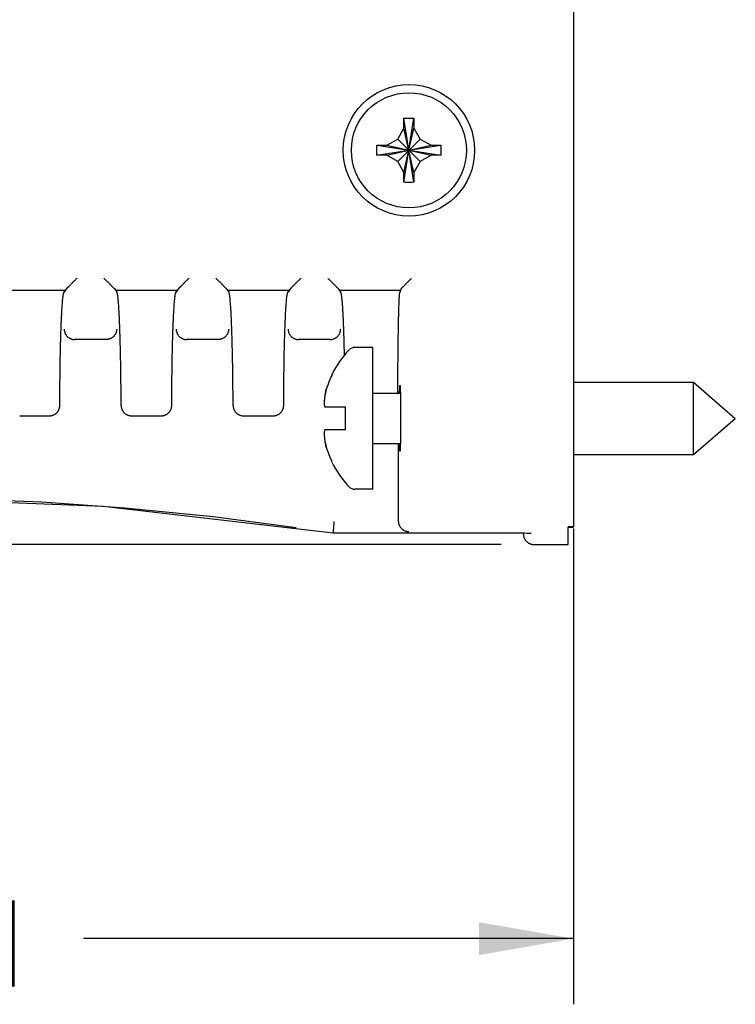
# Model space of a CAD drawing. Header units: inches. Extents: x 0 to 22, y 0 to 17.
# Tile 31 of 36: x 17 to 18.3, y 8.4 to 10.3. Entities that reach past the tile are written whole.
import ezdxf

# ---------------------------------------------------------------- set-up
doc = ezdxf.new("R2010")
doc.units = ezdxf.units.IN
doc.header["$LTSCALE"] = 1.21
doc.header["$MEASUREMENT"] = 0
doc.layers.get('0').update_dxf_attribs({"linetype": 'CONTINUOUS'})
doc.layers.add('DIMENSIONS', color=7, linetype='CONTINUOUS')
doc.styles.get("Standard").update_dxf_attribs({"font": 'txt', "width": 0.8})
doc.dimstyles.new('DIMSTYLE_1', dxfattribs={"dimtxt": 0.125, "dimasz": 0.18, "dimexe": 0.18, "dimexo": 0.0625, "dimgap": 0.09, "dimtad": 0, "dimtih": 1, "dimtoh": 1, "dimdec": 3, "dimzin": 4, "dimdsep": 46, "dimtxsty": 'STANDARD', "dimblk": '_FILLED', "dimblk1": '_FILLED', "dimblk2": '_FILLED', "dimcen": 0.09, "dimadec": 0, "dimazin": 0, "dimtp": 0.01, "dimtm": 0.01, "dimtfac": 1, "dimtdec": 3, "dimtofl": 0, "dimtmove": 0, "dimatfit": 3, "dimldrblk": '_FILLED', "dimfxl": 1, "dimtolj": 1, "dimtzin": 4, "dimarcsym": 0})

# ---------------------------------------------------------------- blocks, each defined once
blk = doc.blocks.new('_FILLED')
at = {"color": 0, "linetype": 'BYBLOCK'}
blk.add_solid([(0, 0), (-1, 0.174), (-1, -0.174)], dxfattribs=at)
blk = doc.blocks.new('*D1')
at = {"layer": 'DIMENSIONS', "color": 2, "linetype": 'CONTINUOUS'}
for p, q in [((17.9438, 14.2792), (13.5813, 14.2792)), ((13.7063, 14.2792), (13.7063, 11.5598)), ((13.7063, 9.2792), (13.7063, 11.3098)), ((17.8785, 9.2792), (13.5813, 9.2792))]:
    blk.add_line(p, q, dxfattribs=at)
at = {"layer": 'DIMENSIONS', "color": 2, "linetype": 'CONTINUOUS', "xscale": 0.18, "yscale": 0.18, "zscale": 0.18}
for p, rotation in [((13.7063, 14.2792), 90), ((13.7063, 9.2792), 270)]:
    blk.add_blockref('_FILLED', p, dxfattribs=dict(at, rotation=rotation))
at = {"layer": 'DIMENSIONS', "color": 2, "linetype": 'CONTINUOUS', "width": 0.8}
for s, p in [('[', (13.7688, 11.3723)), (']', (14.1688, 11.3723)), ('5.000', (13.1438, 11.3723)), ('127', (13.8688, 11.3723))]:
    blk.add_text(s, height=0.125, dxfattribs=at).set_placement(p)
blk = doc.blocks.new('*D2')
at = {"layer": 'DIMENSIONS', "color": 2, "linetype": 'CONTINUOUS'}
for p, q in [((14.7018, 9.4767), (14.7018, 8.4042)), ((18.0163, 9.3096), (18.0163, 8.4042)), ((14.7018, 8.5292), (15.634, 8.5292)), ((18.0163, 8.5292), (17.084, 8.5292))]:
    blk.add_line(p, q, dxfattribs=at)
at = {"layer": 'DIMENSIONS', "color": 2, "linetype": 'CONTINUOUS', "xscale": 0.18, "yscale": 0.18, "zscale": 0.18, "rotation": 180}
blk.add_blockref('_FILLED', (14.7018, 8.5292), dxfattribs=at)
at = {"layer": 'DIMENSIONS', "color": 2, "linetype": 'CONTINUOUS', "xscale": 0.18, "yscale": 0.18, "zscale": 0.18}
blk.add_blockref('_FILLED', (18.0163, 8.5292), dxfattribs=at)
at = {"layer": 'DIMENSIONS', "color": 2, "linetype": 'CONTINUOUS', "width": 0.8}
for s, p in [('[', (16.3215, 8.4667)), (']', (16.9215, 8.4667)), ('3.315', (15.6965, 8.4667)), ('84.19', (16.4215, 8.4667))]:
    blk.add_text(s, height=0.125, dxfattribs=at).set_placement(p)

msp = doc.modelspace()

# ---------------------------------------------------------------- linework, layer by layer
at = {"color": 7, "linetype": 'CONTINUOUS'}
for p, q in [((18.0163, 14.231), (18.0163, 9.3127)), ((17.7127, 9.9684), (17.6938, 10.0901)), ((17.6938, 9.9684), (17.7127, 10.0901)), ((17.6938, 10.0712), (17.6938, 10.0895)), ((17.7128, 10.0895), (17.7128, 10.0712)), ((17.6819, 10.0506), (17.6938, 10.0712)), ((17.7128, 9.9872), (17.6938, 10.0712)), ((17.6938, 9.9872), (17.7128, 10.0712)), ((17.7128, 10.0712), (17.7247, 10.0506)), ((17.6613, 10.0387), (17.6819, 10.0506)), ((17.6819, 10.0506), (17.7247, 10.0078)), ((17.6819, 10.0078), (17.7247, 10.0506)), ((17.7247, 10.0506), (17.7453, 10.0387)), ((17.6424, 10.0198), (17.7641, 10.0387)), ((17.6424, 10.0387), (17.7641, 10.0198)), ((17.643, 10.0387), (17.6613, 10.0387)), ((17.6613, 10.0197), (17.7453, 10.0387)), ((17.6613, 10.0387), (17.7453, 10.0197)), ((17.7453, 10.0387), (17.7635, 10.0387)), ((17.6613, 10.0197), (17.643, 10.0197)), ((17.6819, 10.0078), (17.6613, 10.0197)), ((17.6938, 9.9872), (17.6819, 10.0078)), ((17.7247, 10.0078), (17.7128, 9.9872)), ((17.7453, 10.0197), (17.7247, 10.0078)), ((17.7635, 10.0197), (17.7453, 10.0197)), ((17.6938, 9.969), (17.6938, 9.9872)), ((17.7128, 9.9872), (17.7128, 9.969)), ((17.0495, 9.7624), (16.9323, 9.7624)), ((17.0519, 9.7661), (17.0474, 9.7592)), ((17.0474, 9.7592), (17.0474, 9.7624)), ((17.1428, 9.7661), (17.1474, 9.7592)), ((17.2625, 9.7624), (17.1453, 9.7624)), ((17.1474, 9.7592), (17.1474, 9.7624)), ((17.2649, 9.7661), (17.2604, 9.7592)), ((17.2604, 9.7592), (17.2604, 9.7624)), ((17.3558, 9.7661), (17.3604, 9.7592)), ((17.4755, 9.7624), (17.3583, 9.7624)), ((17.3604, 9.7592), (17.3604, 9.7624)), ((17.4779, 9.7661), (17.4734, 9.7592)), ((17.4734, 9.7592), (17.4734, 9.7624)), ((17.5688, 9.7661), (17.5734, 9.7592)), ((17.6873, 9.7624), (17.5713, 9.7624)), ((17.5734, 9.7592), (17.5734, 9.7624)), ((17.6885, 9.7661), (17.6863, 9.7592)), ((17.6864, 9.7624), (17.6864, 9.7592)), ((17.1274, 9.6692), (17.0673, 9.6692)), ((17.3404, 9.6692), (17.2803, 9.6692)), ((17.5534, 9.6692), (17.4933, 9.6692)), ((17.6343, 9.6542), (17.6003, 9.6542)), ((17.6343, 9.3842), (17.6343, 9.6542)), ((18.0163, 9.5882), (18.2449, 9.5882)), ((18.2449, 9.5882), (18.3243, 9.5192)), ((18.2449, 9.4502), (18.2449, 9.5882)), ((17.6343, 9.5672), (17.687, 9.5672)), ((17.5431, 9.5412), (17.5823, 9.5412)), ((17.5823, 9.4972), (17.5823, 9.5412)), ((16.9627, 9.5239), (17.019, 9.5239)), ((17.1757, 9.5239), (17.232, 9.5239)), ((17.3887, 9.5239), (17.445, 9.5239)), ((18.2449, 9.4502), (18.3243, 9.5192)), ((17.5823, 9.4972), (17.5431, 9.4972)), ((17.6343, 9.4712), (17.687, 9.4712)), ((17.6837, 9.3237), (17.6837, 9.4712)), ((18.0163, 9.4502), (18.2449, 9.4502)), ((17.6343, 9.3842), (17.6003, 9.3842)), ((18.0063, 9.2792), (18.0063, 9.3126)), ((18.0063, 9.3121), (18.0163, 9.3121)), ((17.5589, 9.3014), (17.559, 9.3014)), ((17.559, 9.3014), (17.5591, 9.303)), ((17.921, 9.2982), (17.9209, 9.3012)), ((17.9239, 9.3011), (17.9281, 9.301)), ((17.941, 9.2792), (18.0063, 9.2792))]:
    msp.add_line(p, q, dxfattribs=at)
for points in [[(15.7837, 9.3014), (16.2217, 9.3524), (16.6717, 9.3699), (17.1218, 9.3524), (17.5589, 9.3014)], [(16.5565, 9.3688), (16.7853, 9.3688), (17.0045, 9.3603)], [(17.0045, 9.3603), (17.1627, 9.349), (17.3307, 9.3322), (17.4888, 9.3118)], [(17.5589, 9.3014), (17.907, 9.3013), (17.9133, 9.3013), (17.9189, 9.3012), (17.9239, 9.3011)], [(17.9281, 9.301), (17.9314, 9.3008), (17.9339, 9.3007), (17.9355, 9.3006), (17.9358, 9.3005)]]:
    msp.add_lwpolyline(points, dxfattribs=at)
for radius in [0.125, 0.1095]:
    msp.add_circle((17.7033, 10.0292), radius, dxfattribs=at)
for centre, radius, start, end in [((17.7261, 9.5192), 0.1889, 136.356, 153.8975), ((17.6003, 9.6392), 0.015, 90, 136.356), ((17.7261, 9.5192), 0.1883, 154.2557, 163.0216), ((17.7261, 9.5192), 0.1883, 196.9784, 205.7443), ((17.7261, 9.5192), 0.1889, 206.1025, 223.644), ((17.6003, 9.3992), 0.015, 223.644, 270)]:
    msp.add_arc(centre, radius, start, end, dxfattribs=at)
for points, knots in [([(17.6938, 10.0901), (17.6948, 10.0901), (17.697, 10.0902), (17.7001, 10.0902), (17.7022, 10.0902), (17.7033, 10.0902)], [0, 0, 0, 0, 0.332977, 0.666345, 1, 1, 1, 1]), ([(17.6938, 10.0895), (17.6938, 10.0896), (17.6938, 10.0897), (17.6938, 10.0899), (17.6938, 10.09), (17.6938, 10.0901)], [0, 0, 0, 0, 0.333509, 0.666883, 1, 1, 1, 1]), ([(17.7033, 10.0902), (17.7043, 10.0902), (17.7064, 10.0902), (17.7096, 10.0902), (17.7117, 10.0901), (17.7127, 10.0901)], [0, 0, 0, 0, 0.333651, 0.66705, 1, 1, 1, 1]), ([(17.7127, 10.0901), (17.7128, 10.09), (17.7128, 10.0899), (17.7128, 10.0897), (17.7128, 10.0896), (17.7128, 10.0895)], [0, 0, 0, 0, 0.333117, 0.666491, 1, 1, 1, 1]), ([(17.6424, 10.0198), (17.6424, 10.0219), (17.6423, 10.0261), (17.6423, 10.0324), (17.6424, 10.0366), (17.6424, 10.0387)], [0, 0, 0, 0, 0.333187, 0.666813, 1, 1, 1, 1]), ([(17.6424, 10.0387), (17.6425, 10.0387), (17.6426, 10.0387), (17.6428, 10.0387), (17.6429, 10.0387), (17.643, 10.0387)], [0, 0, 0, 0, 0.333117, 0.66645, 1, 1, 1, 1]), ([(17.7635, 10.0387), (17.7636, 10.0387), (17.7637, 10.0387), (17.7639, 10.0387), (17.7641, 10.0387), (17.7641, 10.0387)], [0, 0, 0, 0, 0.333502, 0.666883, 1, 1, 1, 1]), ([(17.7641, 10.0387), (17.7642, 10.0366), (17.7643, 10.0324), (17.7643, 10.0261), (17.7642, 10.0219), (17.7641, 10.0198)], [0, 0, 0, 0, 0.333187, 0.666813, 1, 1, 1, 1]), ([(17.643, 10.0197), (17.6429, 10.0197), (17.6428, 10.0197), (17.6426, 10.0197), (17.6425, 10.0198), (17.6424, 10.0198)], [0, 0, 0, 0, 0.33355, 0.666883, 1, 1, 1, 1]), ([(17.7641, 10.0198), (17.7641, 10.0198), (17.7639, 10.0197), (17.7637, 10.0197), (17.7636, 10.0197), (17.7635, 10.0197)], [0, 0, 0, 0, 0.333117, 0.66645, 1, 1, 1, 1]), ([(17.6938, 9.9684), (17.6938, 9.9684), (17.6938, 9.9686), (17.6938, 9.9688), (17.6938, 9.9689), (17.6938, 9.969)], [0, 0, 0, 0, 0.333117, 0.66645, 1, 1, 1, 1]), ([(17.7033, 9.9682), (17.7022, 9.9682), (17.7001, 9.9682), (17.697, 9.9683), (17.6948, 9.9683), (17.6938, 9.9684)], [0, 0, 0, 0, 0.333651, 0.66705, 1, 1, 1, 1]), ([(17.7127, 9.9684), (17.7117, 9.9683), (17.7096, 9.9683), (17.7064, 9.9682), (17.7043, 9.9682), (17.7033, 9.9682)], [0, 0, 0, 0, 0.332977, 0.666345, 1, 1, 1, 1]), ([(17.7128, 9.969), (17.7128, 9.9689), (17.7128, 9.9688), (17.7128, 9.9686), (17.7128, 9.9684), (17.7127, 9.9684)], [0, 0, 0, 0, 0.333509, 0.666883, 1, 1, 1, 1]), ([(17.0719, 9.7861), (17.0712, 9.7853), (17.0697, 9.7839), (17.0676, 9.7817), (17.0655, 9.7797), (17.0636, 9.7777), (17.0618, 9.7759), (17.0601, 9.7743), (17.0586, 9.7728), (17.0573, 9.7714), (17.0561, 9.7703), (17.0551, 9.7693), (17.0543, 9.7685), (17.0536, 9.7678), (17.053, 9.7672), (17.0526, 9.7668), (17.0523, 9.7664), (17.0521, 9.7662), (17.052, 9.7661), (17.0519, 9.7661)], [0, 0, 0, 0, 0.110299, 0.218134, 0.321797, 0.419984, 0.510977, 0.593886, 0.668432, 0.734308, 0.79186, 0.84157, 0.883637, 0.918453, 0.946639, 0.968548, 0.984369, 0.994461, 1, 1, 1, 1]), ([(17.1228, 9.7861), (17.1235, 9.7853), (17.125, 9.7839), (17.1271, 9.7817), (17.1292, 9.7797), (17.1312, 9.7777), (17.133, 9.7759), (17.1346, 9.7743), (17.1361, 9.7728), (17.1374, 9.7714), (17.1386, 9.7703), (17.1396, 9.7693), (17.1404, 9.7685), (17.1411, 9.7678), (17.1417, 9.7672), (17.1421, 9.7668), (17.1425, 9.7664), (17.1427, 9.7662), (17.1428, 9.7661), (17.1428, 9.7661)], [0, 0, 0, 0, 0.110299, 0.218134, 0.321797, 0.419984, 0.510977, 0.593886, 0.668432, 0.734308, 0.79186, 0.84157, 0.883637, 0.918453, 0.946639, 0.968548, 0.984369, 0.994461, 1, 1, 1, 1]), ([(17.2849, 9.7861), (17.2842, 9.7853), (17.2827, 9.7839), (17.2806, 9.7817), (17.2785, 9.7797), (17.2766, 9.7777), (17.2748, 9.7759), (17.2731, 9.7743), (17.2716, 9.7728), (17.2703, 9.7714), (17.2691, 9.7703), (17.2681, 9.7693), (17.2673, 9.7685), (17.2666, 9.7678), (17.266, 9.7672), (17.2656, 9.7668), (17.2653, 9.7664), (17.2651, 9.7662), (17.265, 9.7661), (17.2649, 9.7661)], [0, 0, 0, 0, 0.110299, 0.218134, 0.321797, 0.419984, 0.510977, 0.593886, 0.668432, 0.734308, 0.79186, 0.84157, 0.883637, 0.918453, 0.946639, 0.968548, 0.984369, 0.994461, 1, 1, 1, 1]), ([(17.3358, 9.7861), (17.3365, 9.7853), (17.338, 9.7839), (17.3401, 9.7817), (17.3422, 9.7797), (17.3442, 9.7777), (17.346, 9.7759), (17.3476, 9.7743), (17.3491, 9.7728), (17.3504, 9.7714), (17.3516, 9.7703), (17.3526, 9.7693), (17.3534, 9.7685), (17.3541, 9.7678), (17.3547, 9.7672), (17.3551, 9.7668), (17.3555, 9.7664), (17.3557, 9.7662), (17.3558, 9.7661), (17.3558, 9.7661)], [0, 0, 0, 0, 0.110299, 0.218134, 0.321797, 0.419984, 0.510977, 0.593886, 0.668432, 0.734308, 0.79186, 0.84157, 0.883637, 0.918453, 0.946639, 0.968548, 0.984369, 0.994461, 1, 1, 1, 1]), ([(17.4979, 9.7861), (17.4972, 9.7853), (17.4957, 9.7839), (17.4936, 9.7817), (17.4915, 9.7797), (17.4896, 9.7777), (17.4878, 9.7759), (17.4861, 9.7743), (17.4846, 9.7728), (17.4833, 9.7714), (17.4821, 9.7703), (17.4811, 9.7693), (17.4803, 9.7685), (17.4796, 9.7678), (17.479, 9.7672), (17.4786, 9.7668), (17.4783, 9.7664), (17.4781, 9.7662), (17.478, 9.7661), (17.4779, 9.7661)], [0, 0, 0, 0, 0.110299, 0.218134, 0.321797, 0.419984, 0.510977, 0.593886, 0.668432, 0.734308, 0.79186, 0.84157, 0.883637, 0.918453, 0.946639, 0.968548, 0.984369, 0.994461, 1, 1, 1, 1]), ([(17.5488, 9.7861), (17.5495, 9.7853), (17.551, 9.7839), (17.5531, 9.7817), (17.5552, 9.7797), (17.5572, 9.7777), (17.559, 9.7759), (17.5606, 9.7743), (17.5621, 9.7728), (17.5634, 9.7714), (17.5646, 9.7703), (17.5656, 9.7693), (17.5664, 9.7685), (17.5671, 9.7678), (17.5677, 9.7672), (17.5681, 9.7668), (17.5685, 9.7664), (17.5687, 9.7662), (17.5688, 9.7661), (17.5688, 9.7661)], [0, 0, 0, 0, 0.110299, 0.218134, 0.321797, 0.419984, 0.510977, 0.593886, 0.668432, 0.734308, 0.79186, 0.84157, 0.883637, 0.918453, 0.946639, 0.968548, 0.984369, 0.994461, 1, 1, 1, 1]), ([(17.6886, 9.7661), (17.6886, 9.7661), (17.6887, 9.7663), (17.689, 9.7665), (17.6893, 9.7668), (17.6898, 9.7673), (17.6904, 9.7679), (17.6911, 9.7686), (17.6919, 9.7694), (17.6929, 9.7704), (17.6941, 9.7716), (17.6954, 9.7729), (17.6969, 9.7744), (17.6985, 9.776), (17.7003, 9.7778), (17.7022, 9.7798), (17.7043, 9.7818), (17.7064, 9.7839), (17.7078, 9.7853), (17.7085, 9.7861)], [0, 0, 0, 0, 0.006346, 0.017994, 0.035097, 0.057997, 0.087001, 0.122531, 0.165182, 0.215304, 0.273062, 0.338956, 0.413232, 0.495567, 0.585709, 0.68273, 0.785001, 0.89131, 1, 1, 1, 1]), ([(17.0413, 9.6847), (17.0414, 9.6876), (17.0416, 9.6931), (17.0419, 9.7013), (17.0422, 9.7089), (17.0426, 9.7161), (17.0429, 9.7228), (17.0433, 9.7289), (17.0437, 9.7346), (17.044, 9.7396), (17.0444, 9.7441), (17.0448, 9.748), (17.0452, 9.7514), (17.0456, 9.7541), (17.046, 9.7563), (17.0464, 9.7578), (17.0468, 9.7588), (17.0472, 9.7592), (17.0474, 9.7592)], [0, 0, 0, 0, 0.114331, 0.222803, 0.325013, 0.420804, 0.509902, 0.592023, 0.667059, 0.734746, 0.794936, 0.847515, 0.892307, 0.929272, 0.958337, 0.979512, 0.993024, 1, 1, 1, 1]), ([(17.1534, 9.6847), (17.1533, 9.6876), (17.1531, 9.6931), (17.1528, 9.7013), (17.1525, 9.7089), (17.1522, 9.7161), (17.1518, 9.7228), (17.1514, 9.7289), (17.1511, 9.7346), (17.1507, 9.7396), (17.1503, 9.7441), (17.1499, 9.748), (17.1495, 9.7514), (17.1491, 9.7541), (17.1487, 9.7563), (17.1483, 9.7578), (17.1479, 9.7588), (17.1475, 9.7592), (17.1474, 9.7592)], [0, 0, 0, 0, 0.114331, 0.222803, 0.325013, 0.420804, 0.509902, 0.592023, 0.667059, 0.734746, 0.794936, 0.847515, 0.892307, 0.929272, 0.958337, 0.979512, 0.993024, 1, 1, 1, 1]), ([(17.2543, 9.6847), (17.2544, 9.6876), (17.2546, 9.6931), (17.2549, 9.7013), (17.2552, 9.7089), (17.2556, 9.7161), (17.2559, 9.7228), (17.2563, 9.7289), (17.2567, 9.7346), (17.257, 9.7396), (17.2574, 9.7441), (17.2578, 9.748), (17.2582, 9.7514), (17.2586, 9.7541), (17.259, 9.7563), (17.2594, 9.7578), (17.2598, 9.7588), (17.2602, 9.7592), (17.2604, 9.7592)], [0, 0, 0, 0, 0.114331, 0.222803, 0.325013, 0.420804, 0.509902, 0.592023, 0.667059, 0.734746, 0.794936, 0.847515, 0.892307, 0.929272, 0.958337, 0.979512, 0.993024, 1, 1, 1, 1]), ([(17.3664, 9.6847), (17.3663, 9.6876), (17.3661, 9.6931), (17.3658, 9.7013), (17.3655, 9.7089), (17.3652, 9.7161), (17.3648, 9.7228), (17.3644, 9.7289), (17.3641, 9.7346), (17.3637, 9.7396), (17.3633, 9.7441), (17.3629, 9.748), (17.3625, 9.7514), (17.3621, 9.7541), (17.3617, 9.7563), (17.3613, 9.7578), (17.3609, 9.7588), (17.3605, 9.7592), (17.3604, 9.7592)], [0, 0, 0, 0, 0.114331, 0.222803, 0.325013, 0.420804, 0.509902, 0.592023, 0.667059, 0.734746, 0.794936, 0.847515, 0.892307, 0.929272, 0.958337, 0.979512, 0.993024, 1, 1, 1, 1]), ([(17.4673, 9.6847), (17.4674, 9.6876), (17.4676, 9.6931), (17.4679, 9.7013), (17.4682, 9.7089), (17.4686, 9.7161), (17.4689, 9.7228), (17.4693, 9.7289), (17.4697, 9.7346), (17.47, 9.7396), (17.4704, 9.7441), (17.4708, 9.748), (17.4712, 9.7514), (17.4716, 9.7541), (17.472, 9.7563), (17.4724, 9.7578), (17.4728, 9.7588), (17.4732, 9.7592), (17.4734, 9.7592)], [0, 0, 0, 0, 0.114331, 0.222803, 0.325013, 0.420804, 0.509902, 0.592023, 0.667059, 0.734746, 0.794936, 0.847515, 0.892307, 0.929272, 0.958337, 0.979512, 0.993024, 1, 1, 1, 1]), ([(17.5795, 9.6838), (17.5794, 9.6867), (17.5792, 9.6923), (17.5789, 9.7006), (17.5785, 9.7083), (17.5782, 9.7156), (17.5778, 9.7223), (17.5775, 9.7286), (17.5771, 9.7343), (17.5767, 9.7394), (17.5763, 9.7439), (17.5759, 9.7479), (17.5755, 9.7513), (17.5751, 9.7541), (17.5747, 9.7562), (17.5743, 9.7578), (17.5739, 9.7588), (17.5735, 9.7592), (17.5734, 9.7592)], [0, 0, 0, 0, 0.114259, 0.22267, 0.324897, 0.420643, 0.509752, 0.591895, 0.666937, 0.734663, 0.79487, 0.847475, 0.892297, 0.929277, 0.958358, 0.979539, 0.993047, 1, 1, 1, 1]), ([(17.6822, 9.5672), (17.6822, 9.5687), (17.6822, 9.574), (17.6822, 9.5831), (17.6823, 9.5946), (17.6824, 9.6059), (17.6824, 9.617), (17.6825, 9.6278), (17.6826, 9.6384), (17.6827, 9.6486), (17.6829, 9.6586), (17.683, 9.6682), (17.6831, 9.6774), (17.6833, 9.6862), (17.6834, 9.6946), (17.6836, 9.7026), (17.6837, 9.7101), (17.6839, 9.7171), (17.6841, 9.7236), (17.6843, 9.7296), (17.6844, 9.7351), (17.6846, 9.7401), (17.6848, 9.7445), (17.685, 9.7483), (17.6852, 9.7516), (17.6854, 9.7543), (17.6856, 9.7563), (17.6858, 9.7579), (17.686, 9.7587), (17.6861, 9.7592), (17.6863, 9.7592)], [0, 0, 0, 0, 0.022487, 0.083125, 0.142887, 0.201703, 0.259391, 0.315768, 0.370771, 0.424211, 0.475941, 0.525893, 0.573882, 0.619805, 0.663579, 0.705041, 0.744125, 0.780736, 0.814743, 0.846106, 0.874731, 0.900525, 0.923461, 0.943461, 0.96047, 0.974469, 0.985411, 0.993281, 0.998094, 1, 1, 1, 1]), ([(17.0474, 9.6892), (17.0474, 9.6886), (17.0474, 9.6874), (17.0477, 9.6856), (17.0481, 9.6838), (17.0487, 9.682), (17.0494, 9.6803), (17.0503, 9.6787), (17.0514, 9.6772), (17.0526, 9.6758), (17.0539, 9.6744), (17.0553, 9.6733), (17.0568, 9.6722), (17.0584, 9.6713), (17.0601, 9.6706), (17.0619, 9.67), (17.0637, 9.6695), (17.0655, 9.6693), (17.0667, 9.6692), (17.0673, 9.6692)], [0, 0, 0, 0, 0.058096, 0.116619, 0.175342, 0.234203, 0.293132, 0.352083, 0.411024, 0.470074, 0.529051, 0.588088, 0.647037, 0.706051, 0.765029, 0.824067, 0.882957, 0.941738, 1, 1, 1, 1]), ([(17.1474, 9.6892), (17.1474, 9.6886), (17.1473, 9.6874), (17.147, 9.6856), (17.1466, 9.6838), (17.146, 9.682), (17.1453, 9.6803), (17.1444, 9.6787), (17.1433, 9.6772), (17.1422, 9.6758), (17.1408, 9.6744), (17.1394, 9.6733), (17.1379, 9.6722), (17.1363, 9.6713), (17.1346, 9.6706), (17.1328, 9.67), (17.131, 9.6695), (17.1292, 9.6693), (17.128, 9.6692), (17.1274, 9.6692)], [0, 0, 0, 0, 0.058441, 0.117109, 0.175877, 0.234722, 0.29362, 0.352538, 0.41144, 0.470441, 0.529369, 0.58836, 0.647263, 0.706231, 0.76516, 0.824149, 0.882997, 0.941749, 1, 1, 1, 1]), ([(17.2604, 9.6892), (17.2604, 9.6886), (17.2604, 9.6874), (17.2607, 9.6856), (17.2611, 9.6838), (17.2617, 9.682), (17.2624, 9.6803), (17.2633, 9.6787), (17.2644, 9.6772), (17.2656, 9.6758), (17.2669, 9.6744), (17.2683, 9.6733), (17.2698, 9.6722), (17.2714, 9.6713), (17.2731, 9.6706), (17.2749, 9.67), (17.2767, 9.6695), (17.2785, 9.6693), (17.2797, 9.6692), (17.2803, 9.6692)], [0, 0, 0, 0, 0.058096, 0.116619, 0.175342, 0.234203, 0.293132, 0.352083, 0.411024, 0.470074, 0.529051, 0.588088, 0.647037, 0.706051, 0.765029, 0.824067, 0.882957, 0.941738, 1, 1, 1, 1]), ([(17.3604, 9.6892), (17.3604, 9.6886), (17.3603, 9.6874), (17.36, 9.6856), (17.3596, 9.6838), (17.359, 9.682), (17.3583, 9.6803), (17.3574, 9.6787), (17.3563, 9.6772), (17.3552, 9.6758), (17.3538, 9.6744), (17.3524, 9.6733), (17.3509, 9.6722), (17.3493, 9.6713), (17.3476, 9.6706), (17.3458, 9.67), (17.344, 9.6695), (17.3422, 9.6693), (17.341, 9.6692), (17.3404, 9.6692)], [0, 0, 0, 0, 0.058441, 0.117109, 0.175877, 0.234722, 0.29362, 0.352538, 0.41144, 0.470441, 0.529369, 0.58836, 0.647263, 0.706231, 0.76516, 0.824149, 0.882997, 0.941749, 1, 1, 1, 1]), ([(17.4734, 9.6892), (17.4734, 9.6886), (17.4734, 9.6874), (17.4737, 9.6856), (17.4741, 9.6838), (17.4747, 9.682), (17.4754, 9.6803), (17.4763, 9.6787), (17.4774, 9.6772), (17.4786, 9.6758), (17.4799, 9.6744), (17.4813, 9.6733), (17.4828, 9.6722), (17.4844, 9.6713), (17.4861, 9.6706), (17.4879, 9.67), (17.4897, 9.6695), (17.4915, 9.6693), (17.4927, 9.6692), (17.4933, 9.6692)], [0, 0, 0, 0, 0.058096, 0.116619, 0.175342, 0.234203, 0.293132, 0.352083, 0.411024, 0.470074, 0.529051, 0.588088, 0.647037, 0.706051, 0.765029, 0.824067, 0.882957, 0.941738, 1, 1, 1, 1]), ([(17.5534, 9.6692), (17.554, 9.6692), (17.5552, 9.6693), (17.557, 9.6695), (17.5588, 9.67), (17.5606, 9.6706), (17.5623, 9.6713), (17.5639, 9.6722), (17.5654, 9.6733), (17.5668, 9.6744), (17.5682, 9.6757), (17.5693, 9.6772), (17.5704, 9.6787), (17.5713, 9.6803), (17.572, 9.682), (17.5726, 9.6838), (17.573, 9.6856), (17.5733, 9.6874), (17.5733, 9.6886), (17.5733, 9.6892)], [0, 0, 0, 0, 0.058209, 0.116925, 0.175728, 0.234669, 0.293549, 0.35247, 0.411327, 0.47027, 0.529149, 0.588102, 0.646962, 0.705848, 0.764715, 0.823544, 0.882361, 0.941176, 1, 1, 1, 1]), ([(17.039, 9.5439), (17.039, 9.5479), (17.0391, 9.5559), (17.0392, 9.5678), (17.0392, 9.5796), (17.0394, 9.5913), (17.0395, 9.6028), (17.0397, 9.614), (17.0398, 9.6251), (17.04, 9.6358), (17.0402, 9.6463), (17.0405, 9.6564), (17.0407, 9.6662), (17.041, 9.6756), (17.0412, 9.6817), (17.0413, 9.6847)], [0, 0, 0, 0, 0.085492, 0.170354, 0.25428, 0.337156, 0.418718, 0.498729, 0.57707, 0.65345, 0.72773, 0.799723, 0.869183, 0.936018, 1, 1, 1, 1]), ([(17.1557, 9.5439), (17.1557, 9.5479), (17.1556, 9.5559), (17.1556, 9.5678), (17.1555, 9.5796), (17.1554, 9.5913), (17.1552, 9.6028), (17.1551, 9.614), (17.1549, 9.6251), (17.1547, 9.6358), (17.1545, 9.6463), (17.1542, 9.6564), (17.154, 9.6662), (17.1537, 9.6756), (17.1535, 9.6817), (17.1534, 9.6847)], [0, 0, 0, 0, 0.085492, 0.170354, 0.25428, 0.337156, 0.418718, 0.498729, 0.57707, 0.65345, 0.72773, 0.799723, 0.869183, 0.936018, 1, 1, 1, 1]), ([(17.252, 9.5439), (17.252, 9.5479), (17.2521, 9.5559), (17.2522, 9.5678), (17.2522, 9.5796), (17.2524, 9.5913), (17.2525, 9.6028), (17.2527, 9.614), (17.2528, 9.6251), (17.253, 9.6358), (17.2532, 9.6463), (17.2535, 9.6564), (17.2537, 9.6662), (17.254, 9.6756), (17.2542, 9.6817), (17.2543, 9.6847)], [0, 0, 0, 0, 0.085492, 0.170354, 0.25428, 0.337156, 0.418718, 0.498729, 0.57707, 0.65345, 0.72773, 0.799723, 0.869183, 0.936018, 1, 1, 1, 1]), ([(17.3687, 9.5439), (17.3687, 9.5479), (17.3686, 9.5559), (17.3686, 9.5678), (17.3685, 9.5796), (17.3684, 9.5913), (17.3682, 9.6028), (17.3681, 9.614), (17.3679, 9.6251), (17.3677, 9.6358), (17.3675, 9.6463), (17.3672, 9.6564), (17.367, 9.6662), (17.3667, 9.6756), (17.3665, 9.6817), (17.3664, 9.6847)], [0, 0, 0, 0, 0.085492, 0.170354, 0.25428, 0.337156, 0.418718, 0.498729, 0.57707, 0.65345, 0.72773, 0.799723, 0.869183, 0.936018, 1, 1, 1, 1]), ([(17.465, 9.5439), (17.465, 9.5479), (17.4651, 9.5559), (17.4652, 9.5678), (17.4652, 9.5796), (17.4654, 9.5913), (17.4655, 9.6028), (17.4657, 9.614), (17.4658, 9.6251), (17.466, 9.6358), (17.4662, 9.6463), (17.4665, 9.6564), (17.4667, 9.6662), (17.467, 9.6756), (17.4672, 9.6817), (17.4673, 9.6847)], [0, 0, 0, 0, 0.085492, 0.170354, 0.25428, 0.337156, 0.418718, 0.498729, 0.57707, 0.65345, 0.72773, 0.799723, 0.869183, 0.936018, 1, 1, 1, 1]), ([(17.5806, 9.6385), (17.5806, 9.6407), (17.5805, 9.6463), (17.5803, 9.6552), (17.58, 9.6651), (17.5798, 9.6746), (17.5796, 9.6808), (17.5795, 9.6838)], [0, 0, 0, 0, 0.145629, 0.371446, 0.589471, 0.799116, 1, 1, 1, 1]), ([(17.5569, 9.6019), (17.5569, 9.6018), (17.5568, 9.6016), (17.5566, 9.6013), (17.5565, 9.6011), (17.5565, 9.601)], [0, 0, 0, 0, 0.333326, 0.666621, 1, 1, 1, 1]), ([(17.546, 9.5742), (17.5452, 9.5712), (17.5439, 9.5654), (17.5425, 9.5567), (17.542, 9.551), (17.5418, 9.5482)], [0, 0, 0, 0, 0.354739, 0.681395, 1, 1, 1, 1]), ([(17.6856, 9.5672), (17.6856, 9.5673), (17.6856, 9.5687), (17.6856, 9.5705), (17.6857, 9.5728), (17.6858, 9.5743), (17.6858, 9.5757), (17.6859, 9.5769), (17.6859, 9.578), (17.686, 9.579), (17.686, 9.5798), (17.686, 9.5804), (17.6861, 9.5808), (17.6861, 9.581), (17.6861, 9.5812), (17.6862, 9.5814), (17.6862, 9.5815), (17.6862, 9.5816), (17.6862, 9.5817), (17.6862, 9.5817), (17.6862, 9.5817), (17.6863, 9.5817), (17.6863, 9.5817)], [0, 0, 0, 0, 0.021398, 0.272619, 0.385548, 0.489644, 0.584626, 0.670211, 0.746147, 0.812308, 0.868597, 0.914924, 0.934325, 0.951205, 0.965555, 0.977371, 0.986655, 0.990353, 0.993428, 0.995891, 0.997767, 1, 1, 1, 1]), ([(17.6863, 9.5817), (17.6863, 9.5817), (17.6863, 9.5817), (17.6863, 9.5817), (17.6863, 9.5817), (17.6863, 9.5817), (17.6863, 9.5816), (17.6864, 9.5815), (17.6864, 9.5814), (17.6864, 9.5812), (17.6864, 9.581), (17.6865, 9.5808), (17.6865, 9.5804), (17.6865, 9.5798), (17.6866, 9.579), (17.6866, 9.578), (17.6867, 9.5769), (17.6867, 9.5757), (17.6868, 9.5743), (17.6868, 9.5728), (17.6869, 9.5705), (17.687, 9.5674), (17.687, 9.5633), (17.6871, 9.5588), (17.6872, 9.5538), (17.6872, 9.5486), (17.6873, 9.5411), (17.6873, 9.5313), (17.6874, 9.5233), (17.6874, 9.5192)], [0, 0, 0, 0, 0.000006, 0.000531, 0.000967, 0.00154, 0.002255, 0.003115, 0.005273, 0.008021, 0.011357, 0.015282, 0.019793, 0.030565, 0.043653, 0.059036, 0.076692, 0.096591, 0.118676, 0.14288, 0.169137, 0.227549, 0.293384, 0.366072, 0.444864, 0.528968, 0.617594, 0.805056, 1, 1, 1, 1]), ([(17.019, 9.5239), (17.0196, 9.5239), (17.0209, 9.524), (17.0227, 9.5243), (17.0245, 9.5247), (17.0262, 9.5253), (17.0279, 9.526), (17.0295, 9.5269), (17.0311, 9.528), (17.0325, 9.5291), (17.0338, 9.5304), (17.035, 9.5319), (17.036, 9.5334), (17.0369, 9.535), (17.0377, 9.5367), (17.0383, 9.5384), (17.0387, 9.5402), (17.039, 9.542), (17.039, 9.5433), (17.039, 9.5439)], [0, 0, 0, 0, 0.058908, 0.117821, 0.176697, 0.235613, 0.294474, 0.353397, 0.412248, 0.471166, 0.529996, 0.588883, 0.647673, 0.706503, 0.765238, 0.823993, 0.882674, 0.941357, 1, 1, 1, 1]), ([(17.1557, 9.5439), (17.1557, 9.5433), (17.1558, 9.542), (17.156, 9.5402), (17.1565, 9.5384), (17.157, 9.5367), (17.1578, 9.535), (17.1587, 9.5334), (17.1597, 9.5319), (17.1609, 9.5304), (17.1622, 9.5291), (17.1637, 9.528), (17.1652, 9.5269), (17.1668, 9.526), (17.1685, 9.5253), (17.1702, 9.5247), (17.172, 9.5243), (17.1739, 9.524), (17.1751, 9.5239), (17.1757, 9.5239)], [0, 0, 0, 0, 0.058643, 0.117326, 0.176007, 0.234762, 0.293497, 0.352327, 0.411117, 0.470004, 0.528834, 0.587752, 0.646603, 0.705526, 0.764387, 0.823303, 0.882179, 0.941092, 1, 1, 1, 1]), ([(17.232, 9.5239), (17.2326, 9.5239), (17.2339, 9.524), (17.2357, 9.5243), (17.2375, 9.5247), (17.2392, 9.5253), (17.2409, 9.526), (17.2425, 9.5269), (17.2441, 9.528), (17.2455, 9.5291), (17.2468, 9.5304), (17.248, 9.5319), (17.249, 9.5334), (17.2499, 9.535), (17.2507, 9.5367), (17.2513, 9.5384), (17.2517, 9.5402), (17.252, 9.542), (17.252, 9.5433), (17.252, 9.5439)], [0, 0, 0, 0, 0.058908, 0.117821, 0.176697, 0.235613, 0.294474, 0.353397, 0.412248, 0.471166, 0.529996, 0.588883, 0.647673, 0.706503, 0.765238, 0.823993, 0.882674, 0.941357, 1, 1, 1, 1]), ([(17.3687, 9.5439), (17.3687, 9.5433), (17.3688, 9.542), (17.369, 9.5402), (17.3695, 9.5384), (17.37, 9.5367), (17.3708, 9.535), (17.3717, 9.5334), (17.3727, 9.5319), (17.3739, 9.5304), (17.3752, 9.5291), (17.3767, 9.528), (17.3782, 9.5269), (17.3798, 9.526), (17.3815, 9.5253), (17.3832, 9.5247), (17.385, 9.5243), (17.3869, 9.524), (17.3881, 9.5239), (17.3887, 9.5239)], [0, 0, 0, 0, 0.058643, 0.117326, 0.176007, 0.234762, 0.293497, 0.352327, 0.411117, 0.470004, 0.528834, 0.587752, 0.646603, 0.705526, 0.764387, 0.823303, 0.882179, 0.941092, 1, 1, 1, 1]), ([(17.445, 9.5239), (17.4456, 9.5239), (17.4469, 9.524), (17.4487, 9.5243), (17.4505, 9.5247), (17.4522, 9.5253), (17.4539, 9.526), (17.4555, 9.5269), (17.4571, 9.528), (17.4585, 9.5291), (17.4598, 9.5304), (17.461, 9.5319), (17.462, 9.5334), (17.4629, 9.535), (17.4637, 9.5367), (17.4643, 9.5384), (17.4647, 9.5402), (17.465, 9.542), (17.465, 9.5433), (17.465, 9.5439)], [0, 0, 0, 0, 0.058908, 0.117821, 0.176697, 0.235613, 0.294474, 0.353397, 0.412248, 0.471166, 0.529996, 0.588883, 0.647673, 0.706503, 0.765238, 0.823993, 0.882674, 0.941357, 1, 1, 1, 1]), ([(17.5418, 9.5482), (17.5419, 9.5475), (17.5421, 9.5459), (17.5425, 9.5436), (17.5429, 9.542), (17.5431, 9.5412)], [0, 0, 0, 0, 0.327942, 0.661049, 1, 1, 1, 1]), ([(17.6874, 9.5192), (17.6874, 9.5152), (17.6873, 9.5072), (17.6873, 9.4974), (17.6872, 9.4899), (17.6872, 9.4846), (17.6871, 9.4797), (17.687, 9.4752), (17.687, 9.4711), (17.6869, 9.4679), (17.6868, 9.4657), (17.6868, 9.4642), (17.6867, 9.4628), (17.6867, 9.4615), (17.6866, 9.4604), (17.6866, 9.4595), (17.6865, 9.4587), (17.6865, 9.4581), (17.6865, 9.4577), (17.6864, 9.4574), (17.6864, 9.4572), (17.6864, 9.457), (17.6864, 9.4569), (17.6863, 9.4569), (17.6863, 9.4568), (17.6863, 9.4568), (17.6863, 9.4567), (17.6863, 9.4567), (17.6863, 9.4567), (17.6863, 9.4567)], [0, 0, 0, 0, 0.194944, 0.382406, 0.471032, 0.555136, 0.633928, 0.706616, 0.772451, 0.830863, 0.85712, 0.881324, 0.903409, 0.923308, 0.940964, 0.956347, 0.969435, 0.980207, 0.984718, 0.988643, 0.991979, 0.994727, 0.996885, 0.997745, 0.99846, 0.999033, 0.999469, 0.999994, 1, 1, 1, 1]), ([(17.5431, 9.4972), (17.5429, 9.4965), (17.5425, 9.4949), (17.5421, 9.4926), (17.5419, 9.491), (17.5418, 9.4902)], [0, 0, 0, 0, 0.338921, 0.67203, 1, 1, 1, 1]), ([(17.5418, 9.4902), (17.542, 9.4874), (17.5425, 9.4818), (17.5439, 9.4731), (17.5452, 9.4672), (17.546, 9.4642)], [0, 0, 0, 0, 0.319007, 0.645625, 1, 1, 1, 1]), ([(17.6863, 9.4567), (17.6863, 9.4567), (17.6862, 9.4567), (17.6862, 9.4568), (17.6862, 9.4568), (17.6862, 9.4569), (17.6862, 9.4569), (17.6862, 9.457), (17.6861, 9.4572), (17.6861, 9.4574), (17.6861, 9.4577), (17.686, 9.4581), (17.686, 9.4587), (17.686, 9.4595), (17.6859, 9.4604), (17.6859, 9.4615), (17.6858, 9.4628), (17.6858, 9.4642), (17.6857, 9.4657), (17.6856, 9.4679), (17.6856, 9.4698), (17.6856, 9.4711), (17.6856, 9.4712)], [0, 0, 0, 0, 0.002233, 0.004109, 0.006572, 0.009647, 0.013345, 0.022629, 0.034445, 0.048795, 0.065675, 0.085076, 0.131403, 0.187692, 0.253853, 0.329789, 0.415374, 0.510356, 0.614452, 0.727381, 0.978602, 1, 1, 1, 1]), ([(17.5569, 9.4365), (17.5569, 9.4366), (17.5568, 9.4368), (17.5566, 9.4371), (17.5565, 9.4373), (17.5565, 9.4374)], [0, 0, 0, 0, 0.333326, 0.666621, 1, 1, 1, 1]), ([(17.5606, 9.323), (17.5606, 9.3223), (17.5605, 9.3211), (17.5603, 9.3192), (17.5602, 9.3173), (17.56, 9.3155), (17.5599, 9.3138), (17.5598, 9.3121), (17.5597, 9.3106), (17.5596, 9.3091), (17.5594, 9.3078), (17.5594, 9.3066), (17.5593, 9.3056), (17.5592, 9.3048), (17.5592, 9.3041), (17.5591, 9.3036), (17.5591, 9.3032), (17.5591, 9.3031), (17.5591, 9.303)], [0, 0, 0, 0, 0.095954, 0.191076, 0.284303, 0.375131, 0.462485, 0.545392, 0.623427, 0.695564, 0.761287, 0.820067, 0.871155, 0.914315, 0.949051, 0.975014, 0.992074, 1, 1, 1, 1]), ([(17.6837, 9.323), (17.6837, 9.3231), (17.6837, 9.3232), (17.6837, 9.3234), (17.6837, 9.3236), (17.6837, 9.3237)], [0, 0, 0, 0, 0.333328, 0.666661, 1, 1, 1, 1]), ([(17.7033, 9.303), (17.7026, 9.303), (17.7012, 9.3032), (17.699, 9.3036), (17.697, 9.3042), (17.6951, 9.3051), (17.6933, 9.3061), (17.6917, 9.3072), (17.6902, 9.3085), (17.6889, 9.3098), (17.6878, 9.3112), (17.6868, 9.3127), (17.686, 9.3141), (17.6853, 9.3156), (17.6847, 9.3171), (17.6843, 9.3186), (17.684, 9.32), (17.6838, 9.3215), (17.6837, 9.3225), (17.6837, 9.323)], [0, 0, 0, 0, 0.070225, 0.140014, 0.20903, 0.277121, 0.343654, 0.408264, 0.47094, 0.531422, 0.589796, 0.646393, 0.701094, 0.753896, 0.805166, 0.855201, 0.904115, 0.952362, 1, 1, 1, 1]), ([(18.0163, 9.3127), (18.0152, 9.3127), (18.0129, 9.3127), (18.0096, 9.3126), (18.0074, 9.3126), (18.0063, 9.3126)], [0, 0, 0, 0, 0.333198, 0.666532, 1, 1, 1, 1]), ([(17.921, 9.2982), (17.9211, 9.2976), (17.9212, 9.2963), (17.9216, 9.2944), (17.9221, 9.2926), (17.9228, 9.2909), (17.9237, 9.2892), (17.9247, 9.2876), (17.9259, 9.2861), (17.9272, 9.2847), (17.9287, 9.2835), (17.9302, 9.2824), (17.9319, 9.2814), (17.9336, 9.2806), (17.9354, 9.28), (17.9372, 9.2796), (17.9391, 9.2793), (17.9404, 9.2792), (17.941, 9.2792)], [0, 0, 0, 0, 0.062395, 0.124811, 0.187259, 0.249778, 0.312267, 0.374718, 0.437342, 0.499874, 0.56239, 0.624987, 0.687429, 0.749981, 0.812529, 0.874958, 0.937528, 1, 1, 1, 1])]:
    msp.add_open_spline(points, degree=3, knots=knots, dxfattribs=at)
for points in [[(17.5569, 9.6019), (17.5568, 9.602), (17.5565, 9.6022), (17.5565, 9.6022)], [(17.5569, 9.6019), (17.5568, 9.602), (17.5563, 9.6024), (17.5568, 9.602), (17.5569, 9.6019)], [(17.5569, 9.6019), (17.5568, 9.602), (17.5563, 9.6024), (17.5568, 9.602), (17.5569, 9.6019)], [(17.5439, 9.5651), (17.5445, 9.5682), (17.5452, 9.5712), (17.546, 9.5742)], [(17.546, 9.4642), (17.5452, 9.4672), (17.5445, 9.4703), (17.5439, 9.4734)], [(17.5569, 9.4365), (17.5568, 9.4364), (17.5565, 9.4363), (17.5565, 9.4363)], [(17.5569, 9.4365), (17.5568, 9.4364), (17.5563, 9.4361), (17.5568, 9.4364), (17.5569, 9.4365)], [(17.5569, 9.4365), (17.5568, 9.4364), (17.5563, 9.4361), (17.5568, 9.4364), (17.5569, 9.4365)]]:
    msp.add_open_spline(points, degree=3, dxfattribs=at)

# ---------------------------------------------------------------- dimensions: what is measured, and where the dimension line sits
at = {"layer": 'DIMENSIONS', "color": 2, "linetype": 'CONTINUOUS'}
dim = msp.add_linear_dim(base=(13.7063, 9.2792), p1=(17.9438, 14.2792), p2=(17.8785, 9.2792), angle=270, dimstyle='DIMSTYLE_1', dxfattribs=at)
dim.commit()
dim.dimension.update_dxf_attribs({"geometry": '*D1', "text_midpoint": (13.7063, 11.4348), "dimtype": 160})
dim = msp.add_linear_dim(base=(18.0162715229, 8.5292307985), p1=(14.7017715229, 9.4767307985), p2=(18.0162715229, 9.3095928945), dimstyle='DIMSTYLE_1', dxfattribs=at)
dim.commit()
dim.dimension.update_dxf_attribs({"geometry": '*D2', "text_midpoint": (16.3590215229, 8.5292307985), "dimtype": 160})

doc.saveas('drawing.dxf')
